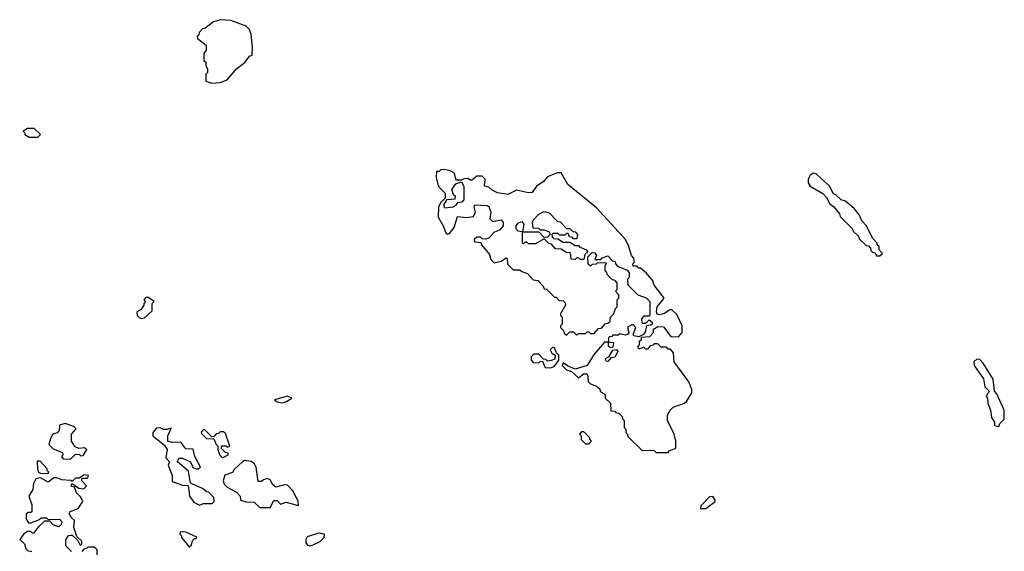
# Model space of a CAD drawing. Extents: x 2737958 to 2903317, y 894217 to 1030017.
# Tile 118 of 123: x 2820420 to 2826138, y 969986 to 973072. Entities that reach past the tile are written whole.
import ezdxf

# ---------------------------------------------------------------- set-up
doc = ezdxf.new("R2010")
doc.units = 0

msp = doc.modelspace()

# ---------------------------------------------------------------- linework, layer by layer
at = {"layer": '0CON05XD'}
for points in [[(2821535, 972702.5), (2821585, 972707.5), (2821625, 972722.5), (2821680.7, 972789.3), (2821726.4, 972823.6), (2821755, 972860), (2821770, 972865), (2821772.5, 972915), (2821763.8, 972985), (2821753.8, 973015), (2821735, 973033.8), (2821647, 973067), (2821588.3, 973071.7), (2821545, 973060), (2821495, 973020), (2821481.7, 973018.3), (2821461.7, 972998.3), (2821460, 972985), (2821450, 972975), (2821451.7, 972961.7), (2821503, 972923), (2821502.5, 972895), (2821490, 972875), (2821490, 972835), (2821500, 972825), (2821500, 972805), (2821510, 972785), (2821510, 972765), (2821500, 972755), (2821500, 972715), (2821535, 972702.5)], [(2820525, 972390), (2820540, 972405), (2820505, 972440), (2820465, 972440), (2820440, 972425), (2820450, 972415), (2820450, 972405), (2820475, 972390), (2820525, 972390)], [(2824185, 970560), (2824191.7, 970568.3), (2824230, 970585), (2824230, 970625), (2824220, 970665), (2824182.5, 970745), (2824182.5, 970775), (2824197.5, 970805), (2824215, 970822.5), (2824280, 970845), (2824292.5, 970855), (2824322.5, 970905), (2824322.5, 970925), (2824305, 970970), (2824220, 971085), (2824217, 971137), (2824198.3, 971158.3), (2824185, 971160), (2824175, 971170), (2824145, 971170), (2824125, 971190), (2824105, 971190), (2824098.3, 971181.7), (2824081.7, 971178.3), (2824065, 971160), (2824055, 971160), (2824045, 971170), (2824015, 971160), (2824010, 971175), (2824020, 971185), (2824020, 971205), (2824030, 971215), (2824031.7, 971228.3), (2824078.3, 971231.7), (2824100, 971255), (2824100, 971275), (2824125, 971290), (2824158.3, 971288.3), (2824201.7, 971231.7), (2824245, 971230), (2824267.5, 971255), (2824267.5, 971295), (2824235, 971360), (2824207, 971387), (2824195, 971386.7), (2824165, 971365.8), (2824135, 971357.5), (2824121.7, 971361.7), (2824117.5, 971375), (2824122.5, 971405), (2824162.5, 971455), (2824105, 971530), (2824097.5, 971555), (2824059.3, 971599.3), (2824025, 971630), (2824015, 971630), (2824005, 971640), (2823981.7, 971641.7), (2823980, 971655), (2823990, 971665), (2823987, 971687), (2823973, 971703), (2823957.5, 971755), (2823937.5, 971795), (2823769.3, 971979.3), (2823602.5, 972115), (2823565, 972182.5), (2823543.3, 972183.3), (2823485, 972160), (2823459.4, 972130.6), (2823421.2, 972105), (2823395, 972068.8), (2823375, 972066), (2823305, 972081.2), (2823255, 972057.5), (2823195, 972067.5), (2823163, 972083), (2823145, 972100), (2823120, 972105), (2823122.5, 972145), (2823105, 972163.3), (2823075, 972162.5), (2823045, 972140), (2823035, 972140), (2823025, 972150), (2822998.3, 972148.3), (2822985, 972140), (2822955, 972140), (2822945, 972180), (2822920, 972195), (2822885, 972202.5), (2822865, 972200), (2822855, 972190), (2822840, 972190), (2822837.5, 972155), (2822847.5, 972115), (2822855, 972100), (2822890, 972065), (2822890, 972035), (2822865, 972010), (2822852.5, 971985), (2822850, 971925), (2822880, 971875), (2822893.6, 971833.6), (2822905, 971827.5), (2822915, 971830), (2822943.8, 971865), (2822961.7, 971928.3), (2823015, 971922.5), (2823055, 971930), (2823067.5, 971955), (2823060, 971985), (2823063, 971997), (2823133, 971993), (2823145, 971987.5), (2823156.7, 971955), (2823150, 971915), (2823165, 971900), (2823215, 971910), (2823227.5, 971895), (2823227.5, 971875), (2823208.3, 971851.7), (2823173.6, 971836.4), (2823145, 971802.5), (2823125, 971797.5), (2823105, 971800), (2823095, 971810), (2823075, 971810), (2823060, 971795), (2823061.7, 971781.7), (2823098.3, 971778.3), (2823102.5, 971765), (2823148.3, 971708.3), (2823155, 971680), (2823175, 971660), (2823215, 971670), (2823245, 971690), (2823250, 971685), (2823251.7, 971651.7), (2823285, 971620), (2823325, 971620), (2823335, 971610), (2823368.3, 971598.3), (2823401.7, 971561.7), (2823428.3, 971558.3), (2823441.7, 971541.7), (2823460, 971525), (2823465, 971510), (2823478.3, 971508.3), (2823525, 971460), (2823535, 971460), (2823551.7, 971441.7), (2823575, 971440), (2823588.3, 971428.3), (2823590, 971415), (2823560, 971365), (2823560, 971355), (2823570, 971345), (2823570, 971305), (2823560, 971295), (2823560, 971285), (2823578.3, 971268.3), (2823581.7, 971251.7), (2823595, 971240), (2823615, 971260), (2823635, 971260), (2823655, 971240), (2823665, 971250), (2823705, 971250), (2823715, 971260), (2823725, 971260), (2823735, 971250), (2823755, 971250), (2823781.7, 971278.3), (2823798.3, 971281.7), (2823821.7, 971308.3), (2823835, 971310), (2823848.3, 971321.7), (2823850, 971345), (2823868.3, 971361.7), (2823880, 971395), (2823890, 971405), (2823890, 971445), (2823900, 971455), (2823900, 971475), (2823880, 971495), (2823890, 971505), (2823890, 971545), (2823878.3, 971558.3), (2823861.7, 971561.7), (2823831.7, 971591.7), (2823830, 971605), (2823820, 971615), (2823820, 971645), (2823828.3, 971658.3), (2823775, 971660), (2823768.3, 971651.7), (2823745, 971650), (2823735, 971640), (2823721.7, 971651.7), (2823720, 971695), (2823745, 971720), (2823758.3, 971718.3), (2823770, 971705), (2823760, 971680), (2823795, 971680), (2823801.7, 971688.3), (2823835, 971700), (2823861.7, 971671.7), (2823878.3, 971668.3), (2823880, 971655), (2823891.7, 971641.7), (2823948.3, 971618.3), (2823960, 971605), (2823960, 971575), (2823950, 971565), (2823951.7, 971531.7), (2824010, 971475), (2824057, 971457), (2824080, 971435), (2824080, 971355), (2824075, 971350), (2824045, 971350), (2824030, 971335), (2824030, 971325), (2824035, 971310), (2824055, 971310), (2824075, 971330), (2824092.5, 971315), (2824092.5, 971305), (2824085, 971297.5), (2824060, 971295), (2824052, 971258), (2824038.3, 971241.7), (2824015, 971230), (2823987, 971237), (2823982.5, 971245), (2823997.5, 971285), (2823985, 971300), (2823975, 971300), (2823950, 971285), (2823957.5, 971255), (2823950, 971245), (2823935, 971240), (2823905, 971247.5), (2823895, 971240), (2823865, 971240), (2823858.3, 971231.7), (2823845, 971230), (2823840, 971225), (2823840, 971200), (2823868.3, 971198.3), (2823865, 971170), (2823855, 971167.5), (2823840, 971175), (2823840, 971200), (2823815, 971200), (2823755, 971130), (2823715, 971063.3), (2823645, 971043.3), (2823601.7, 971061.7), (2823575, 971080), (2823570, 971065), (2823595, 971040), (2823625, 971030), (2823665, 970992.5), (2823694.3, 971015.7), (2823712.5, 971015), (2823718.8, 971005), (2823720.7, 970970.7), (2823735, 970957.5), (2823770, 970945), (2823788.3, 970928.3), (2823790, 970915), (2823820, 970895), (2823820, 970875), (2823850, 970845), (2823851.7, 970801.7), (2823875, 970800), (2823881.7, 970791.7), (2823898.3, 970788.3), (2823918.3, 970768.3), (2823920, 970755), (2823930, 970745), (2823930, 970705), (2823940, 970695), (2823940, 970675), (2823950, 970665), (2823951.7, 970651.7), (2824035, 970570), (2824085, 970572.5), (2824105, 970570), (2824115, 970560), (2824185, 970560)], [(2825415, 971700), (2825430, 971715), (2825410, 971735), (2825410, 971755), (2825400, 971765), (2825400, 971775), (2825373, 971803), (2825337.5, 971875), (2825310, 971905), (2825297, 971937), (2825266.4, 971976.4), (2825215, 972017.5), (2825190, 972025), (2825160, 972055), (2825145, 972060), (2825122.5, 972105), (2825045, 972177.5), (2825028.3, 972181.7), (2825010.7, 972169.3), (2824998.8, 972145), (2824998.8, 972125), (2825010, 972105), (2825083, 972063), (2825105, 972040), (2825123.6, 972003.6), (2825146.4, 971986.4), (2825180, 971945), (2825185, 971930), (2825255, 971860), (2825260, 971845), (2825290, 971815), (2825295, 971800), (2825335, 971760), (2825348.3, 971758.3), (2825360, 971745), (2825361.7, 971731.7), (2825371.7, 971721.7), (2825388.3, 971718.3), (2825395, 971700), (2825415, 971700)], [(2822888.3, 971978.3), (2822882.5, 971997.5), (2822901.7, 972028.3), (2822948.3, 972031.7), (2822950, 972045), (2822940, 972055), (2822930, 972085), (2822951.7, 972118.3), (2822985, 972130), (2823000, 972105), (2823000, 972025), (2822987, 972013), (2822961.7, 972008.3), (2822949.3, 971990.7), (2822935, 971982.5), (2822888.3, 971978.3)], [(2823695, 971680), (2823675, 971680), (2823665, 971690), (2823655, 971690), (2823645, 971680), (2823621.7, 971681.7), (2823618.3, 971718.3), (2823595, 971720), (2823565, 971740), (2823531.7, 971741.7), (2823508.3, 971768.3), (2823491.7, 971771.7), (2823465, 971800), (2823415, 971770), (2823375, 971770), (2823365, 971780), (2823355, 971780), (2823345, 971770), (2823340, 971775), (2823340, 971840), (2823313.6, 971843.6), (2823302.5, 971855), (2823303.3, 971875), (2823317, 971893), (2823335, 971900), (2823347.5, 971885), (2823340, 971840), (2823435, 971840), (2823461.7, 971811.7), (2823485, 971810), (2823500, 971825), (2823498.3, 971838.3), (2823465, 971850), (2823445, 971850), (2823435, 971860), (2823401.7, 971861.7), (2823397.5, 971895), (2823401.7, 971908.3), (2823435, 971942.5), (2823465, 971957.5), (2823495, 971950), (2823541.7, 971901.7), (2823558.3, 971898.3), (2823595, 971860), (2823615, 971860), (2823631.7, 971841.7), (2823645, 971840), (2823660, 971825), (2823655, 971800), (2823635, 971800), (2823628.3, 971808.3), (2823611.7, 971811.7), (2823605, 971830), (2823595, 971830), (2823585, 971820), (2823555, 971820), (2823545, 971830), (2823515, 971830), (2823510, 971825), (2823511.7, 971811.7), (2823521.7, 971801.7), (2823545, 971800), (2823575, 971780), (2823615, 971780), (2823645, 971760), (2823665, 971760), (2823671.7, 971751.7), (2823708.3, 971738.3), (2823720, 971725), (2823701.7, 971708.3), (2823695, 971680)], [(2821125, 971337.5), (2821145, 971340), (2821188.3, 971381.7), (2821190, 971425), (2821200, 971435), (2821165, 971460), (2821151.7, 971458.3), (2821140, 971445), (2821150, 971435), (2821140, 971425), (2821140, 971415), (2821125, 971390), (2821100, 971375), (2821102.5, 971355), (2821113.6, 971343.6), (2821125, 971337.5)], [(2823505, 971050), (2823525, 971060), (2823550, 971095), (2823550, 971125), (2823537.5, 971137.5), (2823525, 971167.5), (2823515, 971170), (2823500, 971155), (2823510, 971135), (2823530, 971125), (2823528.3, 971101.7), (2823507, 971093), (2823485, 971090), (2823475, 971100), (2823461.7, 971101.7), (2823435, 971130), (2823405, 971130), (2823390, 971115), (2823390, 971095), (2823401.7, 971081.7), (2823435, 971080), (2823441.7, 971088.3), (2823455, 971090), (2823471.7, 971051.7), (2823505, 971050)], [(2823835, 971087.5), (2823825, 971090), (2823822.5, 971105), (2823843, 971117), (2823865, 971152.5), (2823885, 971157.5), (2823892.5, 971145), (2823876.7, 971113.3), (2823851.7, 971108.3), (2823835, 971087.5)], [(2826105, 970710), (2826111.7, 970728.3), (2826136.4, 970753.6), (2826137.5, 970805), (2826095, 970900), (2826080, 970915), (2826072.5, 970985), (2826015, 971077.5), (2825995, 971100), (2825978.3, 971101.7), (2825960, 971085), (2825962.5, 971065), (2826016.7, 970986.7), (2826025, 970940), (2826050, 970915), (2826032.5, 970885), (2826040, 970875), (2826042.5, 970845), (2826057.5, 970805), (2826063, 970763), (2826080, 970735), (2826080, 970715), (2826105, 970710)], [(2821945, 970847.5), (2821965, 970853.3), (2822000, 970875), (2821975, 970886.7), (2821900, 970865), (2821915, 970852.5), (2821945, 970847.5)], [(2820715, 970520), (2820745, 970550), (2820767, 970547), (2820775, 970540), (2820788.3, 970541.7), (2820810, 970575), (2820796.4, 970586.4), (2820762.5, 970582.5), (2820741.7, 970591.7), (2820720, 970625), (2820720, 970665), (2820747, 970697), (2820735, 970710), (2820685, 970727.5), (2820651.7, 970718.3), (2820650, 970685), (2820637, 970673), (2820612.5, 970665), (2820600, 970645), (2820590, 970605), (2820615, 970580), (2820668.3, 970558.3), (2820670, 970545), (2820662.5, 970535), (2820671.7, 970521.7), (2820715, 970520)], [(2821465, 970253.3), (2821487, 970263), (2821537, 970263), (2821550, 970275), (2821547, 970297), (2821518.3, 970328.3), (2821505, 970330), (2821480.7, 970350.7), (2821411.7, 970381.7), (2821400.7, 970450.7), (2821336.7, 970505), (2821345, 970526.7), (2821365, 970526.2), (2821412.5, 970505), (2821425, 970472.5), (2821445, 970463.8), (2821460, 970465), (2821470, 970475), (2821437.5, 970535), (2821428.3, 970578.3), (2821385, 970580), (2821355, 970620), (2821305, 970617.5), (2821280, 970625), (2821280, 970655), (2821300, 970700), (2821275, 970692.5), (2821255, 970693.3), (2821235, 970703.3), (2821215, 970700), (2821193.3, 970675), (2821193.3, 970655), (2821261.7, 970601.7), (2821275.8, 970575.8), (2821268.3, 970528.3), (2821290, 970505), (2821282.5, 970485), (2821305.8, 970425), (2821305, 970390), (2821365, 970370), (2821398.3, 970368.3), (2821406.2, 970305), (2821430.5, 970270.5), (2821465, 970253.3)], [(2821595, 970530), (2821605, 970532.5), (2821630, 970545), (2821630, 970555), (2821615, 970560), (2821591.7, 970581.7), (2821591.7, 970598.3), (2821617, 970597), (2821625, 970590), (2821640, 970595), (2821615, 970670), (2821605, 970680), (2821585, 970680), (2821575, 970670), (2821561.7, 970668.3), (2821548.3, 970651.7), (2821535, 970650), (2821495, 970690), (2821485, 970690), (2821473, 970677), (2821475, 970670), (2821505, 970640), (2821548.3, 970638.3), (2821560, 970605), (2821570, 970595), (2821570, 970575), (2821583, 970543), (2821595, 970530)], [(2823725, 970610), (2823740, 970625), (2823730, 970635), (2823730, 970645), (2823695, 970680), (2823681.7, 970678.3), (2823670, 970665), (2823680, 970655), (2823680, 970635), (2823705, 970610), (2823725, 970610)], [(2820545, 970437.5), (2820585, 970440), (2820590, 970445), (2820580, 970455), (2820580, 970465), (2820538.3, 970508.3), (2820521.7, 970508.3), (2820522.5, 970465), (2820530, 970445), (2820545, 970437.5)], [(2821875, 970240), (2821895, 970280), (2821915, 970280), (2821935, 970260), (2821965, 970270), (2822038.3, 970251.7), (2822037.5, 970275), (2822007.5, 970335), (2821975, 970370), (2821958.3, 970371.7), (2821908.3, 970358.3), (2821890.7, 970370.7), (2821875, 970400), (2821857.5, 970407.5), (2821835, 970400), (2821825, 970390), (2821805, 970390), (2821792.5, 970475), (2821783, 970493), (2821765, 970507.5), (2821725, 970512.5), (2821715, 970507.5), (2821665, 970460), (2821656.4, 970443.6), (2821611.7, 970428.3), (2821602.5, 970395), (2821607.5, 970375), (2821625, 970357.5), (2821679.3, 970329.3), (2821700, 970305), (2821701.7, 970281.7), (2821735, 970273.3), (2821781.7, 970271.7), (2821815, 970240), (2821875, 970240)], [(2820720, 969985), (2820690, 970015), (2820687.5, 970025), (2820688.3, 970051.7), (2820703.6, 970076.4), (2820715, 970080), (2820725, 970080), (2820758.3, 970048.3), (2820771.7, 970021.7), (2820780, 970025), (2820780, 970045), (2820751.7, 970071.7), (2820733.6, 970123.6), (2820737.5, 970165), (2820720.7, 970180.7), (2820707.5, 970205), (2820713, 970217), (2820760, 970235), (2820787.5, 970275), (2820775, 970300), (2820750, 970325), (2820738.3, 970358.3), (2820721.7, 970361.7), (2820720, 970375), (2820725, 970380), (2820763, 970353), (2820791.7, 970348.3), (2820807.5, 970365), (2820780, 970395), (2820780, 970405), (2820785, 970410), (2820815, 970410), (2820820, 970425), (2820795, 970430), (2820765, 970410), (2820745, 970410), (2820725, 970390), (2820717, 970397), (2820665, 970400), (2820635, 970412.5), (2820618.3, 970411.7), (2820585, 970387.5), (2820541.7, 970411.7), (2820513.6, 970406.4), (2820500.7, 970379.3), (2820496.7, 970345), (2820473.3, 970305), (2820490, 970255), (2820490, 970215), (2820485, 970210), (2820468.3, 970211.7), (2820458.3, 970201.7), (2820457.5, 970175), (2820465, 970160), (2820471.7, 970151.7), (2820485, 970150), (2820535, 970170), (2820545, 970180), (2820575, 970180), (2820585, 970170), (2820651.7, 970171.7), (2820667.5, 970155), (2820657.5, 970135), (2820645, 970127.5), (2820615, 970140), (2820595, 970160), (2820565, 970160), (2820530.7, 970129.3), (2820510, 970105), (2820505, 970090), (2820495, 970090), (2820485, 970100), (2820465, 970100), (2820443.6, 970086.4), (2820420, 970055), (2820448.8, 970028.8), (2820455, 970000), (2820465, 969990), (2820490, 969985)], [(2824405, 970233.8), (2824458.8, 970275), (2824458.8, 970285), (2824445, 970303.3), (2824425, 970302.5), (2824375, 970250), (2824373.8, 970233.8), (2824405, 970233.8)], [(2821405, 970012.5), (2821415, 970020), (2821425, 970050), (2821435, 970060), (2821445, 970060), (2821448.3, 970068.3), (2821385, 970097.5), (2821351.7, 970098.3), (2821350, 970085), (2821360, 970075), (2821360, 970065), (2821405, 970012.5)], [(2822105, 970017.5), (2822125, 970023.3), (2822165, 970042.5), (2822187.5, 970065), (2822190, 970085), (2822155, 970090), (2822090, 970070), (2822082.5, 970055), (2822082.5, 970035), (2822090.7, 970020.7), (2822105, 970017.5)], [(2820870, 969965), (2820870, 969995), (2820855, 970010), (2820815, 970010), (2820808.3, 970001.7), (2820791.7, 969998.3), (2820780, 969985)]]:
    msp.add_lwpolyline(points, dxfattribs=at)

doc.saveas('drawing.dxf')
